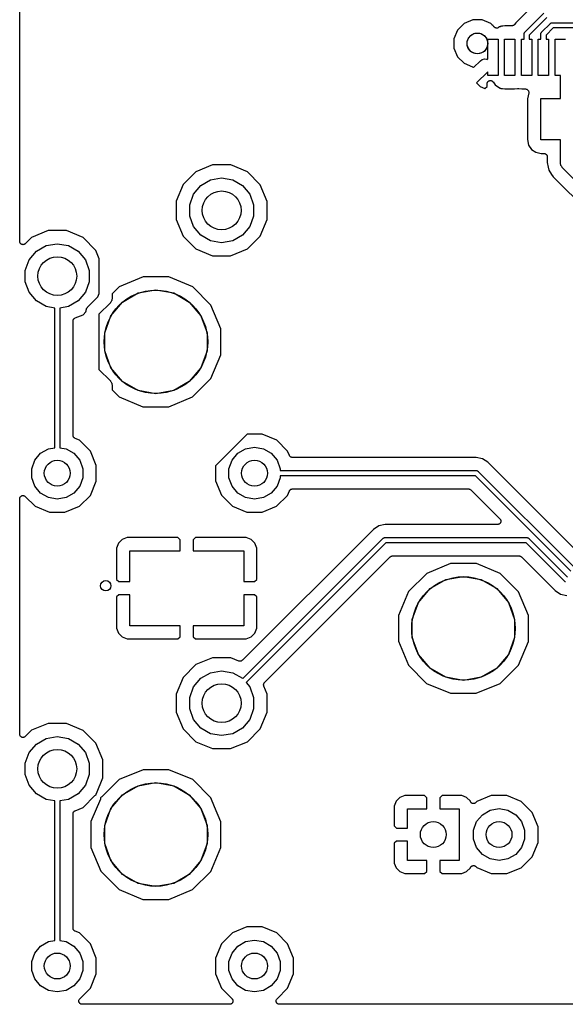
# Model space of a CAD drawing. Extents: x 88 to 361, y -189 to -115.
# Tile 1 of 36: x 88 to 109, y -188 to -149. Entities that reach past the tile are written whole.
import ezdxf

# ---------------------------------------------------------------- set-up
doc = ezdxf.new("R2010")
doc.units = 0
doc.header["$MEASUREMENT"] = 0
doc.layers.add('BLACK', color=7, linetype='CONTINUOUS')

msp = doc.modelspace()

# ---------------------------------------------------------------- linework, layer by layer
at = {"layer": 'Black'}
for p, q in [((87.608, -158.043), (87.608, -148.943)), ((107.491, -148.869), (106.768, -149.592)), ((105.108, -149.482), (104.774, -149.62)), ((105.469, -149.482), (105.108, -149.482)), ((105.803, -149.62), (105.469, -149.482)), ((107.118, -149.96), (107.859, -149.219)), ((107.971, -149.39), (107.289, -150.072)), ((104.519, -149.875), (104.38, -150.208)), ((104.774, -149.62), (104.519, -149.875)), ((105.868, -149.685), (105.803, -149.62)), ((105.873, -149.689), (105.868, -149.685)), ((105.876, -149.693), (105.873, -149.689)), ((105.891, -149.701), (105.876, -149.693)), ((105.902, -149.709), (105.891, -149.701)), ((105.909, -149.72), (105.902, -149.709)), ((105.918, -149.735), (105.909, -149.72)), ((105.922, -149.738), (105.918, -149.735)), ((105.925, -149.743), (105.922, -149.738)), ((105.943, -149.761), (105.925, -149.743)), ((105.96, -149.773), (105.943, -149.761)), ((105.977, -149.785), (105.96, -149.773)), ((105.978, -149.785), (105.977, -149.785)), ((105.979, -149.786), (105.978, -149.785)), ((105.999, -149.791), (105.979, -149.786)), ((106.019, -149.797), (105.999, -149.791)), ((106.02, -149.797), (106.019, -149.797)), ((106.022, -149.797), (106.02, -149.797)), ((106.042, -149.796), (106.022, -149.797)), ((106.063, -149.794), (106.042, -149.796)), ((106.064, -149.794), (106.063, -149.794)), ((106.066, -149.794), (106.064, -149.794)), ((106.084, -149.785), (106.066, -149.794)), ((106.103, -149.777), (106.084, -149.785)), ((106.14, -149.752), (106.103, -149.777)), ((106.154, -149.747), (106.14, -149.752)), ((106.168, -149.743), (106.154, -149.747)), ((106.174, -149.739), (106.168, -149.743)), ((106.181, -149.736), (106.174, -149.739)), ((106.192, -149.726), (106.181, -149.736)), ((106.196, -149.724), (106.192, -149.726)), ((106.2, -149.725), (106.196, -149.724)), ((106.215, -149.729), (106.2, -149.725)), ((106.222, -149.729), (106.215, -149.729)), ((106.229, -149.731), (106.222, -149.729)), ((106.244, -149.729), (106.229, -149.731)), ((106.259, -149.729), (106.244, -149.729)), ((106.351, -149.71), (106.259, -149.729)), ((106.621, -149.71), (106.351, -149.71)), ((106.639, -149.707), (106.621, -149.71)), ((106.656, -149.705), (106.639, -149.707)), ((106.66, -149.703), (106.656, -149.705)), ((106.664, -149.703), (106.66, -149.703)), ((106.68, -149.694), (106.664, -149.703)), ((106.696, -149.686), (106.68, -149.694)), ((106.699, -149.683), (106.696, -149.686)), ((106.703, -149.681), (106.699, -149.683)), ((106.714, -149.667), (106.703, -149.681)), ((106.726, -149.654), (106.714, -149.667)), ((106.768, -149.592), (106.726, -149.654)), ((107.106, -149.978), (107.112, -149.966)), ((107.112, -149.966), (107.116, -149.964)), ((107.116, -149.964), (107.118, -149.96)), ((107.755, -149.978), (107.761, -149.966)), ((107.761, -149.966), (107.765, -149.964)), ((107.765, -149.964), (107.767, -149.96)), ((107.767, -149.96), (108.108, -149.619)), ((108.22, -149.79), (107.938, -150.072)), ((108.108, -149.619), (108.112, -149.617)), ((108.112, -149.617), (108.115, -149.613)), ((108.115, -149.613), (108.126, -149.607)), ((108.126, -149.607), (108.137, -149.599)), ((108.137, -149.599), (108.141, -149.598)), ((108.141, -149.598), (108.145, -149.596)), ((108.145, -149.596), (108.158, -149.594)), ((108.158, -149.594), (108.17, -149.59)), ((108.17, -149.59), (108.175, -149.591)), ((108.175, -149.591), (108.179, -149.59)), ((108.179, -149.59), (114.802, -149.59)), ((114.761, -149.79), (108.22, -149.79)), ((104.38, -150.208), (104.38, -150.57)), ((104.893, -150.32), (104.94, -150.189)), ((104.893, -150.459), (104.893, -150.32)), ((104.94, -150.189), (105.03, -150.082)), ((105.03, -150.082), (105.151, -150.012)), ((105.151, -150.012), (105.288, -149.988)), ((105.288, -149.988), (105.425, -150.012)), ((105.425, -150.012), (105.546, -150.082)), ((105.546, -150.082), (105.636, -150.189)), ((105.636, -150.189), (105.683, -150.32)), ((105.683, -150.32), (105.683, -150.459)), ((105.688, -150.989), (105.688, -150.231)), ((105.688, -150.231), (106.088, -150.231)), ((106.088, -150.231), (106.088, -151.631)), ((106.338, -151.631), (106.338, -150.231)), ((106.338, -150.231), (106.738, -150.231)), ((106.738, -150.231), (106.738, -151.631)), ((106.989, -151.631), (106.989, -150.231)), ((106.989, -150.231), (107.089, -150.231)), ((107.089, -150.022), (107.093, -150.009)), ((107.09, -150.026), (107.089, -150.022)), ((107.089, -150.031), (107.09, -150.026)), ((107.089, -150.231), (107.089, -150.031)), ((107.093, -150.009), (107.095, -149.997)), ((107.095, -149.997), (107.097, -149.993)), ((107.097, -149.993), (107.098, -149.988)), ((107.098, -149.988), (107.106, -149.978)), ((107.289, -150.072), (107.289, -150.231)), ((107.289, -150.231), (107.389, -150.231)), ((107.389, -150.231), (107.389, -151.631)), ((107.638, -151.631), (107.638, -150.231)), ((107.638, -150.231), (107.738, -150.231)), ((107.738, -150.022), (107.742, -150.009)), ((107.739, -150.026), (107.738, -150.022)), ((107.738, -150.031), (107.739, -150.026)), ((107.738, -150.231), (107.738, -150.031)), ((107.742, -150.009), (107.744, -149.997)), ((107.744, -149.997), (107.746, -149.993)), ((107.746, -149.993), (107.747, -149.988)), ((107.747, -149.988), (107.755, -149.978)), ((107.938, -150.072), (107.938, -150.231)), ((107.938, -150.231), (108.038, -150.231)), ((108.038, -150.231), (108.038, -151.631)), ((108.288, -151.631), (108.288, -150.231)), ((108.288, -150.231), (108.688, -150.231)), ((104.38, -150.57), (104.518, -150.903)), ((104.94, -150.591), (104.893, -150.459)), ((105.03, -150.697), (104.94, -150.591)), ((105.151, -150.767), (105.03, -150.697)), ((105.546, -150.697), (105.425, -150.767)), ((105.636, -150.591), (105.546, -150.697)), ((105.683, -150.459), (105.636, -150.591)), ((104.518, -150.903), (104.773, -151.159)), ((105.142, -151.323), (105.402, -151.063)), ((105.288, -150.791), (105.151, -150.767)), ((105.425, -150.767), (105.288, -150.791)), ((105.402, -151.063), (105.473, -151.013)), ((105.473, -151.013), (105.557, -150.991)), ((105.557, -150.991), (105.644, -150.998)), ((105.644, -150.998), (105.668, -151.01)), ((105.668, -151.01), (105.688, -150.989)), ((104.773, -151.159), (105.102, -151.296)), ((105.102, -151.296), (105.109, -151.3)), ((105.109, -151.3), (105.117, -151.303)), ((105.117, -151.303), (105.127, -151.312)), ((105.127, -151.312), (105.139, -151.319)), ((105.139, -151.319), (105.142, -151.323)), ((105.688, -151.484), (105.256, -151.916)), ((105.688, -151.631), (105.688, -151.484)), ((105.683, -151.882), (105.691, -151.869)), ((106.088, -151.631), (105.688, -151.631)), ((105.691, -151.869), (105.696, -151.864)), ((105.696, -151.864), (105.7, -151.859)), ((105.7, -151.859), (105.713, -151.85)), ((105.713, -151.85), (105.724, -151.841)), ((105.724, -151.841), (105.731, -151.838)), ((105.731, -151.838), (105.737, -151.834)), ((105.737, -151.834), (105.752, -151.831)), ((105.752, -151.831), (105.766, -151.826)), ((105.766, -151.826), (105.773, -151.826)), ((105.773, -151.826), (105.78, -151.824)), ((105.78, -151.824), (105.795, -151.826)), ((105.795, -151.826), (105.81, -151.826)), ((105.81, -151.826), (105.817, -151.828)), ((105.817, -151.828), (105.824, -151.829)), ((105.824, -151.829), (105.837, -151.835)), ((105.837, -151.835), (105.852, -151.841)), ((105.852, -151.841), (105.857, -151.845)), ((105.857, -151.845), (105.863, -151.848)), ((105.863, -151.848), (105.874, -151.859)), ((105.874, -151.859), (105.885, -151.869)), ((105.885, -151.869), (105.889, -151.875)), ((106.738, -151.631), (106.338, -151.631)), ((107.389, -151.631), (106.989, -151.631)), ((108.038, -151.631), (107.638, -151.631)), ((108.494, -151.631), (108.288, -151.631)), ((108.494, -152.521), (108.494, -151.631)), ((105.256, -151.916), (105.257, -151.919)), ((105.257, -151.919), (105.4, -152.061)), ((105.4, -152.061), (105.58, -152.136)), ((105.58, -152.136), (105.661, -152.054)), ((105.661, -151.951), (105.662, -151.944)), ((105.661, -152.054), (105.661, -151.951)), ((105.662, -151.937), (105.666, -151.922)), ((105.662, -151.944), (105.662, -151.937)), ((105.666, -151.922), (105.669, -151.907)), ((105.669, -151.907), (105.672, -151.901)), ((105.672, -151.901), (105.674, -151.894)), ((105.674, -151.894), (105.683, -151.882)), ((105.889, -151.875), (105.894, -151.88)), ((105.894, -151.88), (105.972, -151.997)), ((105.972, -151.997), (106.14, -152.109)), ((106.14, -152.109), (106.154, -152.115)), ((106.154, -152.115), (106.168, -152.119)), ((106.168, -152.119), (106.174, -152.123)), ((106.174, -152.123), (106.181, -152.125)), ((106.181, -152.125), (106.192, -152.135)), ((106.192, -152.135), (106.196, -152.138)), ((106.196, -152.138), (106.2, -152.137)), ((106.2, -152.137), (106.215, -152.132)), ((106.215, -152.132), (106.222, -152.132)), ((106.222, -152.132), (106.229, -152.131)), ((106.229, -152.131), (106.244, -152.133)), ((106.244, -152.133), (106.259, -152.133)), ((106.259, -152.133), (106.351, -152.151)), ((106.351, -152.151), (106.725, -152.151)), ((106.725, -152.151), (106.839, -152.129)), ((106.839, -152.129), (106.841, -152.129)), ((106.841, -152.129), (106.844, -152.128)), ((106.844, -152.128), (106.863, -152.128)), ((106.863, -152.128), (106.883, -152.128)), ((106.883, -152.128), (106.885, -152.129)), ((106.885, -152.129), (106.888, -152.129)), ((106.888, -152.129), (107.001, -152.151)), ((107.001, -152.151), (107.145, -152.151)), ((107.145, -152.151), (107.146, -152.151)), ((107.146, -152.151), (107.148, -152.151)), ((107.148, -152.151), (107.168, -152.155)), ((107.168, -152.155), (107.188, -152.159)), ((107.188, -152.159), (107.189, -152.16)), ((107.189, -152.16), (107.191, -152.16)), ((107.191, -152.16), (107.209, -152.171)), ((107.209, -152.171), (107.226, -152.181)), ((107.226, -152.181), (107.227, -152.182)), ((107.227, -152.182), (107.229, -152.183)), ((107.229, -152.183), (107.242, -152.199)), ((107.242, -152.199), (107.255, -152.215)), ((107.255, -152.215), (107.255, -152.216)), ((107.255, -152.216), (107.256, -152.217)), ((107.256, -152.217), (107.263, -152.237)), ((107.263, -152.237), (107.27, -152.256)), ((107.269, -152.303), (107.224, -152.533)), ((107.224, -152.533), (107.224, -154.108)), ((107.27, -152.3), (107.269, -152.302)), ((107.269, -152.302), (107.269, -152.303)), ((107.27, -152.256), (107.27, -152.258)), ((107.27, -152.258), (107.27, -152.259)), ((107.27, -152.259), (107.27, -152.28)), ((107.27, -152.28), (107.27, -152.3)), ((107.744, -154.121), (107.744, -152.521)), ((107.744, -152.521), (108.494, -152.521)), ((107.224, -154.108), (107.265, -154.319)), ((108.494, -154.121), (107.744, -154.121)), ((108.494, -155.004), (108.494, -154.121)), ((107.265, -154.319), (107.378, -154.487)), ((107.378, -154.487), (107.546, -154.599)), ((107.546, -154.599), (107.757, -154.641)), ((107.757, -154.641), (107.859, -154.641)), ((107.859, -154.641), (107.87, -154.643)), ((107.87, -154.643), (107.881, -154.643)), ((107.881, -154.643), (107.891, -154.647)), ((107.891, -154.647), (107.902, -154.649)), ((107.902, -154.649), (107.912, -154.654)), ((107.912, -154.654), (107.922, -154.658)), ((107.922, -154.658), (107.931, -154.665)), ((107.931, -154.665), (107.941, -154.671)), ((107.941, -154.671), (107.948, -154.679)), ((107.948, -154.679), (107.956, -154.687)), ((107.956, -154.687), (107.962, -154.696)), ((107.962, -154.696), (107.969, -154.705)), ((107.969, -154.705), (107.973, -154.715)), ((107.973, -154.715), (107.978, -154.725)), ((107.978, -154.725), (107.98, -154.736)), ((107.98, -154.736), (107.984, -154.746)), ((107.984, -154.746), (107.984, -154.757)), ((107.984, -154.757), (107.986, -154.768)), ((107.986, -154.768), (107.986, -154.991)), ((95.0607, -155.087), (94.4144, -155.354)), ((95.7599, -155.088), (95.0607, -155.087)), ((96.4057, -155.356), (95.7599, -155.088)), ((107.986, -154.991), (108.022, -155.174)), ((108.022, -155.174), (108.046, -155.293)), ((108.046, -155.293), (108.154, -155.454)), ((108.496, -155.015), (108.494, -155.004)), ((108.495, -155.026), (108.496, -155.015)), ((108.503, -155.057), (108.495, -155.026)), ((108.509, -155.089), (108.503, -155.057)), ((108.515, -155.099), (108.509, -155.089)), ((108.517, -155.109), (108.515, -155.099)), ((108.536, -155.136), (108.517, -155.109)), ((108.552, -155.164), (108.536, -155.136)), ((108.561, -155.172), (108.552, -155.164)), ((108.567, -155.181), (108.561, -155.172)), ((110.186, -156.8), (108.567, -155.181)), ((94.4144, -155.354), (93.9195, -155.848)), ((94.6024, -155.884), (94.9797, -155.666)), ((94.9797, -155.666), (95.4087, -155.591)), ((95.4087, -155.591), (95.8378, -155.666)), ((95.8378, -155.666), (96.2151, -155.884)), ((96.8997, -155.851), (96.4057, -155.356)), ((108.154, -155.454), (108.217, -155.549)), ((108.217, -155.549), (109.803, -157.135)), ((93.9195, -155.848), (93.6514, -156.494)), ((94.3224, -156.218), (94.6024, -155.884)), ((96.2151, -155.884), (96.4951, -156.218)), ((97.1667, -156.497), (96.8997, -155.851)), ((94.1734, -156.627), (94.3224, -156.218)), ((96.4951, -156.218), (96.6441, -156.627)), ((93.6514, -156.494), (93.6508, -157.193)), ((94.1734, -157.063), (94.1734, -156.627)), ((96.6441, -156.627), (96.6441, -157.063)), ((97.1661, -157.196), (97.1667, -156.497)), ((93.6508, -157.193), (93.9178, -157.839)), ((94.3224, -157.472), (94.1734, -157.063)), ((96.6441, -157.063), (96.4951, -157.472)), ((96.898, -157.842), (97.1661, -157.196)), ((94.6024, -157.806), (94.3224, -157.472)), ((96.4951, -157.472), (96.2151, -157.806)), ((88.0644, -157.894), (87.8247, -158.133)), ((88.7107, -157.627), (88.0644, -157.894)), ((89.4099, -157.628), (88.7107, -157.627)), ((90.0557, -157.896), (89.4099, -157.628)), ((90.5497, -158.391), (90.0557, -157.896)), ((93.9178, -157.839), (94.4118, -158.334)), ((94.9797, -158.024), (94.6024, -157.806)), ((96.2151, -157.806), (95.8378, -158.024)), ((96.4031, -158.336), (96.898, -157.842)), ((87.6109, -158.06), (87.608, -158.043)), ((87.6123, -158.076), (87.6109, -158.06)), ((87.6147, -158.081), (87.6123, -158.076)), ((87.6157, -158.087), (87.6147, -158.081)), ((87.6239, -158.101), (87.6157, -158.087)), ((87.6309, -158.116), (87.6239, -158.101)), ((87.6349, -158.12), (87.6309, -158.116)), ((87.6377, -158.125), (87.6349, -158.12)), ((87.6504, -158.136), (87.6377, -158.125)), ((87.6621, -158.147), (87.6504, -158.136)), ((87.6672, -158.15), (87.6621, -158.147)), ((87.6715, -158.153), (87.6672, -158.15)), ((87.687, -158.159), (87.6715, -158.153)), ((87.702, -158.166), (87.687, -158.159)), ((87.7076, -158.167), (87.702, -158.166)), ((87.7129, -158.168), (87.7076, -158.167)), ((87.7295, -158.168), (87.7129, -158.168)), ((87.746, -158.17), (87.7295, -158.168)), ((87.7514, -158.168), (87.746, -158.17)), ((87.7571, -158.168), (87.7514, -158.168)), ((87.7726, -158.163), (87.7571, -158.168)), ((87.7886, -158.159), (87.7726, -158.163)), ((87.7932, -158.155), (87.7886, -158.159)), ((87.7985, -158.153), (87.7932, -158.155)), ((87.8112, -158.143), (87.7985, -158.153)), ((87.8247, -158.133), (87.8112, -158.143)), ((88.2524, -158.424), (88.6297, -158.206)), ((88.6297, -158.206), (89.0587, -158.131)), ((89.0587, -158.131), (89.4878, -158.206)), ((89.4878, -158.206), (89.8651, -158.424)), ((94.4118, -158.334), (95.0576, -158.602)), ((95.4087, -158.099), (94.9797, -158.024)), ((95.8378, -158.024), (95.4087, -158.099)), ((95.7568, -158.603), (96.4031, -158.336)), ((87.9724, -158.758), (88.2524, -158.424)), ((89.8651, -158.424), (90.1451, -158.758)), ((90.682, -158.711), (90.5497, -158.391)), ((90.682, -160.059), (90.682, -158.711)), ((95.0576, -158.602), (95.7568, -158.603)), ((87.8234, -159.167), (87.9724, -158.758)), ((90.1451, -158.758), (90.2941, -159.167)), ((87.8234, -159.603), (87.8234, -159.167)), ((90.2941, -159.167), (90.2941, -159.603)), ((92.3721, -159.417), (91.4499, -159.798)), ((93.3698, -159.417), (92.3721, -159.417)), ((94.2913, -159.8), (93.3698, -159.417)), ((87.9724, -160.012), (87.8234, -159.603)), ((90.2941, -159.603), (90.1451, -160.012)), ((91.4499, -159.798), (91.182, -160.065)), ((94.9962, -160.506), (94.2913, -159.8)), ((88.2524, -160.346), (87.9724, -160.012)), ((90.1451, -160.012), (89.8651, -160.346)), ((90.242, -160.572), (90.6301, -160.184)), ((90.6301, -160.184), (90.682, -160.059)), ((91.182, -160.236), (91.1801, -160.247)), ((91.1801, -160.247), (91.181, -160.258)), ((91.182, -160.065), (91.182, -160.236)), ((91.5783, -160.387), (92.1821, -160.038)), ((92.1821, -160.038), (92.8687, -159.917)), ((92.8687, -159.917), (93.5554, -160.038)), ((93.5554, -160.038), (94.1592, -160.387)), ((88.6297, -160.564), (88.2524, -160.346)), ((88.9587, -160.622), (88.6297, -160.564)), ((88.9587, -166.019), (88.9587, -160.622)), ((89.4878, -160.564), (89.1587, -160.622)), ((89.1587, -160.622), (89.1587, -166.019)), ((89.8651, -160.346), (89.4878, -160.564)), ((90.1922, -160.643), (90.2109, -160.617)), ((90.2109, -160.617), (90.2272, -160.588)), ((90.2272, -160.588), (90.2357, -160.581)), ((90.2357, -160.581), (90.242, -160.572)), ((91.1088, -160.413), (90.6687, -160.853)), ((91.1151, -160.404), (91.1088, -160.413)), ((91.1235, -160.396), (91.1151, -160.404)), ((91.1398, -160.368), (91.1235, -160.396)), ((91.1301, -160.921), (91.5783, -160.387)), ((91.1586, -160.341), (91.1398, -160.368)), ((91.1614, -160.331), (91.1586, -160.341)), ((91.1669, -160.321), (91.1614, -160.331)), ((91.1726, -160.289), (91.1669, -160.321)), ((91.181, -160.258), (91.1726, -160.289)), ((94.1592, -160.387), (94.6074, -160.921)), ((95.3772, -161.428), (94.9962, -160.506)), ((89.7302, -161.011), (89.7382, -161.008)), ((89.7382, -161.008), (89.7453, -161.003)), ((89.7453, -161.003), (90.0531, -160.876)), ((90.0531, -160.876), (90.1687, -160.761)), ((90.1687, -160.749), (90.1707, -160.738)), ((90.1687, -160.761), (90.1687, -160.749)), ((90.1697, -160.727), (90.1782, -160.696)), ((90.1707, -160.738), (90.1697, -160.727)), ((90.1782, -160.696), (90.1838, -160.663)), ((90.1838, -160.663), (90.1893, -160.654)), ((90.1893, -160.654), (90.1922, -160.643)), ((90.6687, -160.853), (90.6687, -162.997)), ((90.8916, -161.576), (91.1301, -160.921)), ((94.6074, -160.921), (94.8459, -161.576)), ((89.6667, -161.121), (89.6682, -161.112)), ((89.6667, -165.54), (89.6667, -161.121)), ((89.6679, -161.104), (89.672, -161.091)), ((89.6682, -161.112), (89.6679, -161.104)), ((89.672, -161.091), (89.6744, -161.077)), ((89.6744, -161.077), (89.6786, -161.07)), ((89.6786, -161.07), (89.6812, -161.062)), ((89.6812, -161.062), (89.6896, -161.051)), ((89.6896, -161.051), (89.6965, -161.039)), ((89.6965, -161.039), (89.7029, -161.033)), ((89.7029, -161.033), (89.708, -161.027)), ((89.708, -161.027), (89.7197, -161.019)), ((89.7197, -161.019), (89.7302, -161.011)), ((90.8916, -162.274), (90.8916, -161.576)), ((94.8459, -161.576), (94.8459, -162.274)), ((95.3763, -162.426), (95.3772, -161.428)), ((91.1301, -162.929), (90.8916, -162.274)), ((94.8459, -162.274), (94.6074, -162.929)), ((94.9937, -163.348), (95.3763, -162.426)), ((90.6687, -162.997), (91.1088, -163.437)), ((91.5783, -163.463), (91.1301, -162.929)), ((94.6074, -162.929), (94.1592, -163.463)), ((91.1088, -163.437), (91.1151, -163.446)), ((91.1151, -163.446), (91.1235, -163.454)), ((91.1235, -163.454), (91.1398, -163.482)), ((91.1398, -163.482), (91.1586, -163.509)), ((91.1586, -163.509), (91.1614, -163.519)), ((91.1614, -163.519), (91.1669, -163.529)), ((91.1669, -163.529), (91.1726, -163.561)), ((91.1726, -163.561), (91.181, -163.592)), ((91.181, -163.592), (91.1801, -163.603)), ((91.1801, -163.603), (91.182, -163.614)), ((91.182, -163.614), (91.182, -163.785)), ((92.1821, -163.812), (91.5783, -163.463)), ((94.1592, -163.463), (93.5554, -163.812)), ((94.2876, -164.052), (94.9937, -163.348)), ((91.182, -163.785), (91.4462, -164.05)), ((91.4462, -164.05), (92.3677, -164.433)), ((92.8687, -163.933), (92.1821, -163.812)), ((93.5554, -163.812), (92.8687, -163.933)), ((93.3654, -164.433), (94.2876, -164.052)), ((92.3677, -164.433), (93.3654, -164.433)), ((89.6682, -165.548), (89.6667, -165.54)), ((89.6678, -165.556), (89.6682, -165.548)), ((89.672, -165.57), (89.6678, -165.556)), ((89.6744, -165.583), (89.672, -165.57)), ((96.3946, -165.497), (95.171, -166.72)), ((96.98, -165.497), (96.3946, -165.497)), ((97.5341, -165.727), (96.98, -165.497)), ((89.6786, -165.59), (89.6744, -165.583)), ((89.681, -165.598), (89.6786, -165.59)), ((89.6895, -165.609), (89.681, -165.598)), ((89.6965, -165.621), (89.6895, -165.609)), ((89.7028, -165.627), (89.6965, -165.621)), ((89.7079, -165.633), (89.7028, -165.627)), ((89.7196, -165.641), (89.7079, -165.633)), ((89.7302, -165.65), (89.7196, -165.641)), ((89.7381, -165.653), (89.7302, -165.65)), ((89.745, -165.657), (89.7381, -165.653)), ((89.9141, -165.727), (89.745, -165.657)), ((90.3379, -166.152), (89.9141, -165.727)), ((97.9579, -166.152), (97.5341, -165.727)), ((88.1894, -166.503), (88.4135, -166.236)), ((88.4135, -166.236), (88.7154, -166.062)), ((88.7154, -166.062), (88.9587, -166.019)), ((89.1587, -166.019), (89.4021, -166.062)), ((89.4021, -166.062), (89.704, -166.236)), ((89.704, -166.236), (89.9281, -166.503)), ((90.567, -166.706), (90.3379, -166.152)), ((95.8094, -166.503), (96.0335, -166.236)), ((96.0335, -166.236), (96.3354, -166.062)), ((96.3354, -166.062), (96.6787, -166.001)), ((96.6787, -166.001), (97.0221, -166.062)), ((97.0221, -166.062), (97.324, -166.236)), ((97.324, -166.236), (97.5481, -166.503)), ((98.0268, -166.318), (97.9579, -166.152)), ((98.0313, -166.326), (98.0268, -166.318)), ((98.0341, -166.333), (98.0313, -166.326)), ((98.043, -166.344), (98.0341, -166.333)), ((88.0702, -166.831), (88.1894, -166.503)), ((89.9281, -166.503), (90.0473, -166.831)), ((90.5665, -167.306), (90.567, -166.706)), ((95.6902, -166.831), (95.8094, -166.503)), ((97.5481, -166.503), (97.6673, -166.831)), ((98.0504, -166.356), (98.043, -166.344)), ((98.0571, -166.361), (98.0504, -166.356)), ((98.0625, -166.367), (98.0571, -166.361)), ((98.0744, -166.374), (98.0625, -166.367)), ((98.0854, -166.383), (98.0744, -166.374)), ((98.0934, -166.385), (98.0854, -166.383)), ((98.1007, -166.389), (98.0934, -166.385)), ((98.1143, -166.392), (98.1007, -166.389)), ((98.1274, -166.396), (98.1143, -166.392)), ((98.1358, -166.396), (98.1274, -166.396)), ((98.1441, -166.397), (98.1358, -166.396)), ((105.239, -166.397), (98.1441, -166.397)), ((105.483, -166.446), (105.239, -166.397)), ((105.69, -166.584), (105.483, -166.446)), ((109.181, -170.075), (105.69, -166.584)), ((88.0702, -167.179), (88.0702, -166.831)), ((90.0473, -166.831), (90.0473, -167.179)), ((95.171, -166.72), (95.1705, -167.304)), ((95.6902, -167.179), (95.6902, -166.831)), ((97.6673, -166.831), (97.6673, -166.905)), ((97.6673, -166.905), (105.251, -166.905)), ((105.251, -166.905), (105.256, -166.906)), ((105.256, -166.906), (105.26, -166.905)), ((105.26, -166.905), (105.273, -166.909)), ((105.273, -166.909), (105.285, -166.911)), ((105.285, -166.911), (105.289, -166.913)), ((105.289, -166.913), (105.294, -166.914)), ((105.294, -166.914), (105.304, -166.922)), ((105.304, -166.922), (105.316, -166.928)), ((105.316, -166.928), (105.318, -166.932)), ((105.318, -166.932), (105.322, -166.934)), ((105.322, -166.934), (109.007, -170.62)), ((88.1894, -167.507), (88.0702, -167.179)), ((90.0473, -167.179), (89.9281, -167.507)), ((90.3364, -167.86), (90.5665, -167.306)), ((95.1705, -167.304), (95.3996, -167.858)), ((95.8094, -167.507), (95.6902, -167.179)), ((97.6673, -167.179), (97.5481, -167.507)), ((105.21, -167.105), (97.6673, -167.105)), ((97.6673, -167.105), (97.6673, -167.179)), ((108.895, -170.79), (105.21, -167.105)), ((88.4135, -167.774), (88.1894, -167.507)), ((88.7154, -167.948), (88.4135, -167.774)), ((89.704, -167.774), (89.4021, -167.948)), ((89.9281, -167.507), (89.704, -167.774)), ((89.9118, -168.284), (90.3364, -167.86)), ((95.3996, -167.858), (95.8234, -168.283)), ((96.0335, -167.774), (95.8094, -167.507)), ((96.3354, -167.948), (96.0335, -167.774)), ((97.324, -167.774), (97.0221, -167.948)), ((97.5481, -167.507), (97.324, -167.774)), ((97.5318, -168.284), (97.9564, -167.86)), ((97.9564, -167.86), (98.0266, -167.691)), ((98.0266, -167.691), (98.0311, -167.684)), ((98.0311, -167.684), (98.0339, -167.677)), ((98.0339, -167.677), (98.0429, -167.666)), ((98.0429, -167.666), (98.0503, -167.654)), ((98.0503, -167.654), (98.0569, -167.649)), ((98.0569, -167.649), (98.0623, -167.643)), ((98.0623, -167.643), (98.0743, -167.636)), ((98.0743, -167.636), (98.0854, -167.627)), ((98.0854, -167.627), (98.0933, -167.625)), ((98.0933, -167.625), (98.1005, -167.621)), ((98.1005, -167.621), (98.1142, -167.618)), ((98.1142, -167.618), (98.1274, -167.614)), ((98.1274, -167.614), (98.1357, -167.614)), ((98.1357, -167.614), (98.1439, -167.613)), ((98.1439, -167.613), (104.947, -167.613)), ((104.947, -167.613), (104.952, -167.614)), ((104.952, -167.614), (104.958, -167.613)), ((104.958, -167.613), (104.974, -167.618)), ((104.974, -167.618), (104.99, -167.621)), ((104.99, -167.621), (104.995, -167.623)), ((104.995, -167.623), (105, -167.625)), ((105, -167.625), (105.014, -167.634)), ((105.014, -167.634), (105.028, -167.643)), ((105.028, -167.643), (105.032, -167.647)), ((105.032, -167.647), (105.037, -167.65)), ((105.037, -167.65), (106.157, -168.771)), ((87.608, -167.993), (87.6109, -167.977)), ((87.608, -177.093), (87.608, -167.993)), ((87.6109, -167.977), (87.6124, -167.96)), ((87.6124, -167.96), (87.6147, -167.955)), ((87.6147, -167.955), (87.6157, -167.95)), ((87.6157, -167.95), (87.624, -167.935)), ((87.624, -167.935), (87.631, -167.92)), ((87.631, -167.92), (87.6349, -167.916)), ((87.6349, -167.916), (87.6377, -167.912)), ((87.6377, -167.912), (87.6505, -167.901)), ((87.6505, -167.901), (87.6622, -167.889)), ((87.6622, -167.889), (87.6673, -167.887)), ((87.6673, -167.887), (87.6715, -167.883)), ((87.6715, -167.883), (87.6871, -167.878)), ((87.6871, -167.878), (87.7022, -167.87)), ((87.7022, -167.87), (87.7077, -167.87)), ((87.7077, -167.87), (87.7129, -167.868)), ((87.7129, -167.868), (87.7296, -167.868)), ((87.7296, -167.868), (87.7462, -167.867)), ((87.7462, -167.867), (87.7515, -167.868)), ((87.7515, -167.868), (87.7571, -167.868)), ((87.7571, -167.868), (87.7727, -167.874)), ((87.7727, -167.874), (87.7888, -167.878)), ((87.7888, -167.878), (87.7933, -167.881)), ((87.7933, -167.881), (87.7985, -167.883)), ((87.7985, -167.883), (87.8113, -167.894)), ((87.8113, -167.894), (87.8249, -167.903)), ((87.8249, -167.903), (88.2034, -168.283)), ((89.0587, -168.009), (88.7154, -167.948)), ((89.4021, -167.948), (89.0587, -168.009)), ((96.6787, -168.009), (96.3354, -167.948)), ((97.0221, -167.948), (96.6787, -168.009)), ((88.2034, -168.283), (88.7575, -168.513)), ((88.7575, -168.513), (89.3574, -168.513)), ((89.3574, -168.513), (89.9118, -168.284)), ((95.8234, -168.283), (96.3775, -168.513)), ((96.3775, -168.513), (96.9774, -168.513)), ((96.9774, -168.513), (97.5318, -168.284)), ((101.72, -168.988), (101.476, -169.036)), ((106.068, -168.988), (101.72, -168.988)), ((106.084, -168.985), (106.068, -168.988)), ((106.1, -168.983), (106.084, -168.985)), ((106.105, -168.981), (106.1, -168.983)), ((106.111, -168.98), (106.105, -168.981)), ((106.125, -168.972), (106.111, -168.98)), ((106.14, -168.965), (106.125, -168.972)), ((106.144, -168.961), (106.14, -168.965)), ((106.149, -168.958), (106.144, -168.961)), ((106.16, -168.945), (106.149, -168.958)), ((106.157, -168.771), (106.167, -168.785)), ((106.172, -168.934), (106.16, -168.945)), ((106.167, -168.785), (106.178, -168.797)), ((106.174, -168.929), (106.172, -168.934)), ((106.178, -168.924), (106.174, -168.929)), ((106.178, -168.797), (106.179, -168.803)), ((106.183, -168.909), (106.178, -168.924)), ((106.179, -168.803), (106.183, -168.807)), ((106.183, -168.807), (106.187, -168.823)), ((106.19, -168.894), (106.183, -168.909)), ((106.187, -168.823), (106.193, -168.839)), ((106.191, -168.888), (106.19, -168.894)), ((106.193, -168.883), (106.191, -168.888)), ((106.193, -168.839), (106.193, -168.844)), ((106.193, -168.844), (106.194, -168.85)), ((106.194, -168.85), (106.193, -168.866)), ((106.193, -168.866), (106.193, -168.883)), ((101.269, -169.175), (96.2285, -174.215)), ((101.476, -169.036), (101.269, -169.175)), ((91.4287, -169.712), (91.3514, -169.899)), ((91.5716, -169.569), (91.4287, -169.712)), ((91.7583, -169.492), (91.5716, -169.569)), ((93.721, -169.492), (91.7583, -169.492)), ((93.8054, -169.576), (93.721, -169.492)), ((93.8054, -170), (93.8054, -169.576)), ((94.3977, -169.492), (94.3134, -169.576)), ((94.3134, -169.576), (94.3134, -170)), ((96.3604, -169.492), (94.3977, -169.492)), ((96.2211, -174.941), (101.637, -169.525)), ((101.749, -169.696), (96.3502, -175.095)), ((96.5471, -169.569), (96.3604, -169.492)), ((96.69, -169.712), (96.5471, -169.569)), ((96.7674, -169.899), (96.69, -169.712)), ((101.637, -169.525), (101.641, -169.523)), ((101.641, -169.523), (101.644, -169.519)), ((101.644, -169.519), (101.655, -169.513)), ((101.655, -169.513), (101.666, -169.505)), ((101.666, -169.505), (101.67, -169.504)), ((101.67, -169.504), (101.674, -169.502)), ((101.674, -169.502), (101.687, -169.5)), ((101.687, -169.5), (101.699, -169.496)), ((101.699, -169.496), (101.704, -169.497)), ((101.704, -169.497), (101.708, -169.496)), ((101.708, -169.496), (107.207, -169.496)), ((107.166, -169.696), (101.749, -169.696)), ((108.66, -171.19), (107.166, -169.696)), ((107.207, -169.496), (107.211, -169.497)), ((107.211, -169.497), (107.216, -169.496)), ((107.216, -169.496), (107.228, -169.5)), ((107.228, -169.5), (107.241, -169.502)), ((107.241, -169.502), (107.245, -169.504)), ((107.245, -169.504), (107.249, -169.505)), ((107.249, -169.505), (107.26, -169.513)), ((107.26, -169.513), (107.271, -169.519)), ((107.271, -169.519), (107.274, -169.523)), ((107.274, -169.523), (107.278, -169.525)), ((107.278, -169.525), (108.772, -171.02)), ((91.3514, -169.899), (91.3514, -171.112)), ((91.8594, -171.196), (91.8594, -170)), ((91.8594, -170), (93.8054, -170)), ((94.3134, -170), (96.2594, -170)), ((96.2594, -170), (96.2594, -171.196)), ((96.7674, -171.112), (96.7674, -169.899)), ((98.7258, -173.438), (101.923, -170.241)), ((101.923, -170.241), (101.927, -170.238)), ((101.927, -170.238), (101.931, -170.233)), ((101.931, -170.233), (101.945, -170.225)), ((101.945, -170.225), (101.959, -170.216)), ((101.959, -170.216), (101.964, -170.214)), ((101.964, -170.214), (101.969, -170.211)), ((101.969, -170.211), (101.985, -170.209)), ((101.985, -170.209), (102.001, -170.204)), ((102.001, -170.204), (102.007, -170.205)), ((102.007, -170.205), (102.012, -170.204)), ((102.012, -170.204), (106.903, -170.204)), ((104.253, -170.497), (103.331, -170.878)), ((105.251, -170.498), (104.253, -170.497)), ((106.172, -170.881), (105.251, -170.498)), ((106.903, -170.204), (106.908, -170.205)), ((106.908, -170.205), (106.914, -170.204)), ((106.914, -170.204), (106.93, -170.209)), ((106.93, -170.209), (106.946, -170.211)), ((106.946, -170.211), (106.951, -170.214)), ((106.951, -170.214), (106.956, -170.216)), ((106.956, -170.216), (106.97, -170.225)), ((106.97, -170.225), (106.984, -170.233)), ((106.984, -170.233), (106.988, -170.238)), ((106.988, -170.238), (106.992, -170.241)), ((106.992, -170.241), (108.292, -171.541)), ((103.331, -170.878), (102.625, -171.583)), ((106.877, -171.587), (106.172, -170.881)), ((91.3514, -171.112), (91.4357, -171.196)), ((91.4357, -171.196), (91.8594, -171.196)), ((96.2594, -171.196), (96.683, -171.196)), ((96.683, -171.196), (96.7674, -171.112)), ((103.459, -171.468), (104.063, -171.119)), ((104.063, -171.119), (104.75, -170.998)), ((104.75, -170.998), (105.436, -171.119)), ((105.436, -171.119), (106.04, -171.468)), ((108.664, -171.193), (108.66, -171.19)), ((108.667, -171.196), (108.664, -171.193)), ((108.678, -171.203), (108.667, -171.196)), ((108.689, -171.21), (108.678, -171.203)), ((102.625, -171.583), (102.242, -172.505)), ((103.011, -172.002), (103.459, -171.468)), ((106.04, -171.468), (106.488, -172.002)), ((107.258, -172.509), (106.877, -171.587)), ((108.292, -171.541), (108.499, -171.679)), ((91.4357, -171.704), (91.3514, -171.788)), ((91.3514, -171.788), (91.3514, -173.001)), ((91.8594, -171.704), (91.4357, -171.704)), ((91.8594, -172.9), (91.8594, -171.704)), ((96.2594, -171.704), (96.2594, -172.9)), ((96.683, -171.704), (96.2594, -171.704)), ((96.7674, -171.788), (96.683, -171.704)), ((96.7674, -173.001), (96.7674, -171.788)), ((102.772, -172.657), (103.011, -172.002)), ((106.488, -172.002), (106.727, -172.657)), ((108.499, -171.679), (108.744, -171.728)), ((102.242, -172.505), (102.241, -173.502)), ((102.772, -173.354), (102.772, -172.657)), ((106.727, -172.657), (106.727, -173.354)), ((107.257, -173.507), (107.258, -172.509)), ((91.3514, -173.001), (91.4287, -173.188)), ((91.4287, -173.188), (91.5716, -173.331)), ((93.8054, -172.9), (91.8594, -172.9)), ((93.8054, -173.324), (93.8054, -172.9)), ((96.2594, -172.9), (94.3134, -172.9)), ((94.3134, -172.9), (94.3134, -173.324)), ((96.5471, -173.331), (96.69, -173.188)), ((96.69, -173.188), (96.7674, -173.001)), ((91.5716, -173.331), (91.7583, -173.408)), ((91.7583, -173.408), (93.721, -173.408)), ((93.721, -173.408), (93.8054, -173.324)), ((94.3134, -173.324), (94.3977, -173.408)), ((94.3977, -173.408), (96.3604, -173.408)), ((96.3604, -173.408), (96.5471, -173.331)), ((97.0883, -175.075), (98.7258, -173.438)), ((98.7258, -173.438), (98.7258, -173.438)), ((102.241, -173.502), (102.622, -174.425)), ((103.011, -174.01), (102.772, -173.354)), ((106.727, -173.354), (106.488, -174.01)), ((106.875, -174.428), (107.257, -173.507)), ((95.0607, -174.137), (94.4144, -174.404)), ((95.7599, -174.138), (95.0607, -174.137)), ((96.0675, -174.265), (95.7599, -174.138)), ((96.0757, -174.267), (96.0675, -174.265)), ((96.0834, -174.271), (96.0757, -174.267)), ((96.0971, -174.272), (96.0834, -174.271)), ((96.1106, -174.275), (96.0971, -174.272)), ((96.1189, -174.274), (96.1106, -174.275)), ((96.1273, -174.275), (96.1189, -174.274)), ((96.1406, -174.271), (96.1273, -174.275)), ((96.1543, -174.269), (96.1406, -174.271)), ((96.1618, -174.265), (96.1543, -174.269)), ((96.1699, -174.263), (96.1618, -174.265)), ((96.1812, -174.255), (96.1699, -174.263)), ((96.1935, -174.249), (96.1812, -174.255)), ((96.1991, -174.243), (96.1935, -174.249)), ((96.206, -174.238), (96.1991, -174.243)), ((96.2285, -174.215), (96.206, -174.238)), ((96.2285, -174.215), (96.2285, -174.215)), ((103.459, -174.544), (103.011, -174.01)), ((106.488, -174.01), (106.04, -174.544)), ((94.4144, -174.404), (93.9195, -174.898)), ((94.9797, -174.716), (95.4087, -174.641)), ((95.4087, -174.641), (95.8378, -174.716)), ((102.622, -174.425), (103.327, -175.131)), ((104.063, -174.892), (103.459, -174.544)), ((106.04, -174.544), (105.436, -174.892)), ((106.168, -175.133), (106.875, -174.428)), ((93.9195, -174.898), (93.6514, -175.544)), ((94.3224, -175.268), (94.6024, -174.934)), ((94.6024, -174.934), (94.9797, -174.716)), ((95.8378, -174.716), (96.2151, -174.934)), ((96.2151, -174.934), (96.2211, -174.941)), ((97.0659, -175.098), (97.0883, -175.075)), ((97.0883, -175.075), (97.0883, -175.075)), ((104.75, -175.013), (104.063, -174.892)), ((105.436, -174.892), (104.75, -175.013)), ((94.1734, -175.677), (94.3224, -175.268)), ((96.3502, -175.095), (96.4951, -175.268)), ((96.4951, -175.268), (96.6441, -175.677)), ((97.0288, -175.193), (97.0299, -175.185)), ((97.0318, -175.207), (97.0288, -175.193)), ((97.0291, -175.176), (97.0327, -175.163)), ((97.0299, -175.185), (97.0291, -175.176)), ((97.033, -175.22), (97.0318, -175.207)), ((97.0327, -175.163), (97.0346, -175.149)), ((97.0365, -175.228), (97.033, -175.22)), ((97.0346, -175.149), (97.0384, -175.142)), ((97.0383, -175.236), (97.0365, -175.228)), ((97.1667, -175.547), (97.0383, -175.236)), ((97.0384, -175.142), (97.0406, -175.134)), ((97.0406, -175.134), (97.0485, -175.122)), ((97.0485, -175.122), (97.055, -175.11)), ((97.055, -175.11), (97.0611, -175.105)), ((97.0611, -175.105), (97.0659, -175.098)), ((103.327, -175.131), (104.249, -175.513)), ((105.246, -175.514), (106.168, -175.133)), ((93.6514, -175.544), (93.6508, -176.243)), ((94.1734, -176.113), (94.1734, -175.677)), ((96.6441, -175.677), (96.6441, -176.113)), ((97.1661, -176.246), (97.1667, -175.547)), ((104.249, -175.513), (105.246, -175.514)), ((94.3224, -176.522), (94.1734, -176.113)), ((96.6441, -176.113), (96.4951, -176.522)), ((93.6508, -176.243), (93.9178, -176.889)), ((94.6024, -176.856), (94.3224, -176.522)), ((96.4951, -176.522), (96.2151, -176.856)), ((96.898, -176.892), (97.1661, -176.246)), ((88.0644, -176.944), (87.8247, -177.183)), ((88.7107, -176.677), (88.0644, -176.944)), ((89.4099, -176.678), (88.7107, -176.677)), ((90.0557, -176.946), (89.4099, -176.678)), ((90.5497, -177.441), (90.0557, -176.946)), ((93.9178, -176.889), (94.4118, -177.384)), ((94.9797, -177.074), (94.6024, -176.856)), ((96.2151, -176.856), (95.8378, -177.074)), ((96.4031, -177.386), (96.898, -176.892)), ((87.6109, -177.11), (87.608, -177.093)), ((87.6123, -177.126), (87.6109, -177.11)), ((87.6147, -177.131), (87.6123, -177.126)), ((87.6157, -177.137), (87.6147, -177.131)), ((87.6239, -177.151), (87.6157, -177.137)), ((87.6309, -177.166), (87.6239, -177.151)), ((87.6349, -177.17), (87.6309, -177.166)), ((87.6377, -177.175), (87.6349, -177.17)), ((87.6504, -177.186), (87.6377, -177.175)), ((87.6621, -177.197), (87.6504, -177.186)), ((87.6672, -177.2), (87.6621, -177.197)), ((87.6715, -177.203), (87.6672, -177.2)), ((87.687, -177.209), (87.6715, -177.203)), ((87.702, -177.216), (87.687, -177.209)), ((87.7076, -177.217), (87.702, -177.216)), ((87.7129, -177.218), (87.7076, -177.217)), ((87.7295, -177.218), (87.7129, -177.218)), ((87.746, -177.22), (87.7295, -177.218)), ((87.7514, -177.218), (87.746, -177.22)), ((87.7571, -177.218), (87.7514, -177.218)), ((87.7726, -177.213), (87.7571, -177.218)), ((87.7886, -177.209), (87.7726, -177.213)), ((87.7932, -177.205), (87.7886, -177.209)), ((87.7985, -177.203), (87.7932, -177.205)), ((87.8112, -177.193), (87.7985, -177.203)), ((87.8247, -177.183), (87.8112, -177.193)), ((88.2524, -177.474), (88.6297, -177.256)), ((88.6297, -177.256), (89.0587, -177.181)), ((89.0587, -177.181), (89.4878, -177.256)), ((89.4878, -177.256), (89.8651, -177.474)), ((95.4087, -177.149), (94.9797, -177.074)), ((95.8378, -177.074), (95.4087, -177.149)), ((87.9724, -177.808), (88.2524, -177.474)), ((89.8651, -177.474), (90.1451, -177.808)), ((90.8167, -178.087), (90.5497, -177.441)), ((94.4118, -177.384), (95.0576, -177.652)), ((95.0576, -177.652), (95.7568, -177.653)), ((95.7568, -177.653), (96.4031, -177.386)), ((87.8234, -178.217), (87.9724, -177.808)), ((90.1451, -177.808), (90.2941, -178.217)), ((90.8161, -178.786), (90.8167, -178.087)), ((87.8234, -178.653), (87.8234, -178.217)), ((90.2941, -178.217), (90.2941, -178.653)), ((92.3721, -178.467), (91.4499, -178.848)), ((93.3698, -178.467), (92.3721, -178.467)), ((94.2913, -178.85), (93.3698, -178.467)), ((87.9724, -179.062), (87.8234, -178.653)), ((90.2941, -178.653), (90.1451, -179.062)), ((90.5687, -179.382), (90.8161, -178.786)), ((91.4499, -178.848), (90.7757, -179.521)), ((94.9962, -179.556), (94.2913, -178.85)), ((88.2524, -179.396), (87.9724, -179.062)), ((90.1451, -179.062), (89.8651, -179.396)), ((91.5783, -179.437), (92.1821, -179.088)), ((92.1821, -179.088), (92.8687, -178.967)), ((92.8687, -178.967), (93.5554, -179.088)), ((93.5554, -179.088), (94.1592, -179.437)), ((88.6297, -179.614), (88.2524, -179.396)), ((88.9587, -179.672), (88.6297, -179.614)), ((89.4878, -179.614), (89.1587, -179.672)), ((89.8651, -179.396), (89.4878, -179.614)), ((90.0531, -179.926), (90.5161, -179.464)), ((90.7231, -179.602), (90.3612, -180.474)), ((90.5161, -179.464), (90.5319, -179.453)), ((90.5319, -179.453), (90.5473, -179.441)), ((90.5473, -179.441), (90.5499, -179.44)), ((90.5499, -179.44), (90.5522, -179.439)), ((90.5522, -179.439), (90.5606, -179.436)), ((90.5591, -179.425), (90.5597, -179.422)), ((90.5606, -179.436), (90.5591, -179.425)), ((90.5595, -179.42), (90.5645, -179.401)), ((90.5597, -179.422), (90.5595, -179.42)), ((90.5645, -179.401), (90.5687, -179.382)), ((90.7273, -179.584), (90.7231, -179.602)), ((90.7323, -179.565), (90.7273, -179.584)), ((90.7395, -179.546), (90.7312, -179.548)), ((90.7312, -179.548), (90.7327, -179.559)), ((90.7327, -179.559), (90.7321, -179.562)), ((90.7321, -179.562), (90.7323, -179.565)), ((90.7418, -179.544), (90.7395, -179.546)), ((90.7445, -179.543), (90.7418, -179.544)), ((90.7599, -179.532), (90.7445, -179.543)), ((90.7757, -179.521), (90.7599, -179.532)), ((91.1301, -179.971), (91.5783, -179.437)), ((94.1592, -179.437), (94.6074, -179.971)), ((95.1371, -179.897), (94.9962, -179.556)), ((102.297, -179.544), (102.154, -179.687)), ((102.483, -179.467), (102.297, -179.544)), ((103.246, -179.467), (102.483, -179.467)), ((103.33, -179.551), (103.246, -179.467)), ((103.33, -179.975), (103.33, -179.551)), ((103.923, -179.467), (103.838, -179.551)), ((103.838, -179.551), (103.838, -179.975)), ((104.685, -179.467), (103.923, -179.467)), ((104.872, -179.544), (104.685, -179.467)), ((105.015, -179.687), (104.872, -179.544)), ((105.826, -179.467), (105.271, -179.696)), ((106.426, -179.467), (105.826, -179.467)), ((106.98, -179.697), (106.426, -179.467)), ((88.9587, -185.069), (88.9587, -179.672)), ((89.1587, -179.672), (89.1587, -185.069)), ((89.7453, -180.053), (90.0531, -179.926)), ((90.8916, -180.626), (91.1301, -179.971)), ((94.6074, -179.971), (94.8459, -180.626)), ((95.3772, -180.478), (95.1371, -179.897)), ((102.154, -179.687), (102.076, -179.874)), ((102.076, -179.874), (102.076, -180.637)), ((102.584, -180.721), (102.584, -179.975)), ((102.584, -179.975), (103.33, -179.975)), ((103.838, -179.975), (104.584, -179.975)), ((104.584, -179.975), (104.584, -181.975)), ((105.02, -179.699), (105.015, -179.687)), ((105.027, -179.71), (105.02, -179.699)), ((105.033, -179.723), (105.027, -179.71)), ((105.039, -179.729), (105.033, -179.723)), ((105.044, -179.736), (105.039, -179.729)), ((105.054, -179.744), (105.044, -179.736)), ((105.064, -179.754), (105.054, -179.744)), ((105.072, -179.758), (105.064, -179.754)), ((105.079, -179.763), (105.072, -179.758)), ((105.092, -179.767), (105.079, -179.763)), ((105.104, -179.773), (105.092, -179.767)), ((105.113, -179.774), (105.104, -179.773)), ((105.121, -179.776), (105.113, -179.774)), ((105.134, -179.776), (105.121, -179.776)), ((105.148, -179.777), (105.134, -179.776)), ((105.156, -179.775), (105.148, -179.777)), ((105.165, -179.774), (105.156, -179.775)), ((105.177, -179.769), (105.165, -179.774)), ((105.191, -179.765), (105.177, -179.769)), ((105.198, -179.761), (105.191, -179.765)), ((105.205, -179.757), (105.198, -179.761)), ((105.216, -179.748), (105.205, -179.757)), ((105.227, -179.74), (105.216, -179.748)), ((105.271, -179.696), (105.227, -179.74)), ((105.479, -180.206), (105.781, -180.032)), ((105.781, -180.032), (106.124, -179.971)), ((106.124, -179.971), (106.468, -180.032)), ((106.468, -180.032), (106.77, -180.206)), ((107.404, -180.122), (106.98, -179.697)), ((89.6667, -180.171), (89.6682, -180.162)), ((89.6667, -184.59), (89.6667, -180.171)), ((89.6679, -180.154), (89.672, -180.141)), ((89.6682, -180.162), (89.6679, -180.154)), ((89.672, -180.141), (89.6744, -180.127)), ((89.6744, -180.127), (89.6786, -180.12)), ((89.6786, -180.12), (89.6812, -180.112)), ((89.6812, -180.112), (89.6896, -180.101)), ((89.6896, -180.101), (89.6965, -180.089)), ((89.6965, -180.089), (89.7029, -180.083)), ((89.7029, -180.083), (89.708, -180.077)), ((89.708, -180.077), (89.7197, -180.069)), ((89.7197, -180.069), (89.7302, -180.061)), ((89.7302, -180.061), (89.7382, -180.058)), ((89.7382, -180.058), (89.7453, -180.053)), ((105.255, -180.473), (105.479, -180.206)), ((106.77, -180.206), (106.994, -180.473)), ((107.633, -180.676), (107.404, -180.122)), ((90.3612, -180.474), (90.3603, -181.472)), ((90.8916, -181.324), (90.8916, -180.626)), ((94.8459, -180.626), (94.8459, -181.324)), ((95.3765, -181.261), (95.3772, -180.478)), ((102.076, -180.637), (102.161, -180.721)), ((102.161, -180.721), (102.584, -180.721)), ((105.136, -180.801), (105.255, -180.473)), ((105.136, -181.149), (105.136, -180.801)), ((106.994, -180.473), (107.113, -180.801)), ((107.113, -180.801), (107.113, -181.149)), ((107.632, -181.276), (107.633, -180.676)), ((105.255, -181.477), (105.136, -181.149)), ((107.113, -181.149), (106.994, -181.477)), ((90.3603, -181.472), (90.7413, -182.394)), ((91.1301, -181.979), (90.8916, -181.324)), ((94.8459, -181.324), (94.6074, -181.979)), ((94.9937, -182.398), (95.3763, -181.476)), ((95.3763, -181.476), (95.3765, -181.261)), ((102.161, -181.229), (102.076, -181.313)), ((102.076, -181.313), (102.076, -182.076)), ((102.584, -181.229), (102.161, -181.229)), ((102.584, -181.975), (102.584, -181.229)), ((105.479, -181.744), (105.255, -181.477)), ((106.994, -181.477), (106.77, -181.744)), ((107.402, -181.83), (107.632, -181.276)), ((105.781, -181.918), (105.479, -181.744)), ((106.124, -181.979), (105.781, -181.918)), ((106.468, -181.918), (106.124, -181.979)), ((106.77, -181.744), (106.468, -181.918)), ((106.977, -182.254), (107.402, -181.83)), ((91.5783, -182.513), (91.1301, -181.979)), ((94.6074, -181.979), (94.1592, -182.513)), ((102.076, -182.076), (102.154, -182.263)), ((102.154, -182.263), (102.297, -182.406)), ((103.33, -181.975), (102.584, -181.975)), ((103.33, -182.399), (103.33, -181.975)), ((104.584, -181.975), (103.838, -181.975)), ((103.838, -181.975), (103.838, -182.399)), ((104.872, -182.406), (105.015, -182.263)), ((105.015, -182.263), (105.02, -182.252)), ((105.02, -182.252), (105.027, -182.24)), ((105.027, -182.24), (105.033, -182.227)), ((105.033, -182.227), (105.039, -182.221)), ((105.039, -182.221), (105.043, -182.214)), ((105.043, -182.214), (105.054, -182.206)), ((105.054, -182.206), (105.064, -182.196)), ((105.064, -182.196), (105.072, -182.193)), ((105.072, -182.193), (105.078, -182.188)), ((105.078, -182.188), (105.092, -182.183)), ((105.092, -182.183), (105.104, -182.177)), ((105.104, -182.177), (105.113, -182.177)), ((105.113, -182.177), (105.12, -182.174)), ((105.12, -182.174), (105.134, -182.175)), ((105.134, -182.175), (105.148, -182.174)), ((105.148, -182.174), (105.156, -182.176)), ((105.156, -182.176), (105.164, -182.176)), ((105.164, -182.176), (105.177, -182.181)), ((105.177, -182.181), (105.191, -182.185)), ((105.191, -182.185), (105.198, -182.19)), ((105.198, -182.19), (105.205, -182.193)), ((105.205, -182.193), (105.215, -182.202)), ((105.215, -182.202), (105.227, -182.21)), ((105.227, -182.21), (105.269, -182.253)), ((105.269, -182.253), (105.823, -182.483)), ((106.423, -182.483), (106.977, -182.254)), ((90.7413, -182.394), (91.4462, -183.1)), ((92.1821, -182.862), (91.5783, -182.513)), ((94.1592, -182.513), (93.5554, -182.862)), ((94.2876, -183.102), (94.9937, -182.398)), ((102.297, -182.406), (102.483, -182.483)), ((102.483, -182.483), (103.246, -182.483)), ((103.246, -182.483), (103.33, -182.399)), ((103.838, -182.399), (103.923, -182.483)), ((103.923, -182.483), (104.685, -182.483)), ((104.685, -182.483), (104.872, -182.406)), ((105.823, -182.483), (106.423, -182.483)), ((92.8687, -182.983), (92.1821, -182.862)), ((93.5554, -182.862), (92.8687, -182.983)), ((91.4462, -183.1), (92.3677, -183.483)), ((93.3654, -183.483), (94.2876, -183.102)), ((92.3677, -183.483), (93.3654, -183.483)), ((89.6682, -184.598), (89.6667, -184.59)), ((89.6678, -184.606), (89.6682, -184.598)), ((89.672, -184.62), (89.6678, -184.606)), ((96.3801, -184.547), (95.8257, -184.776)), ((96.98, -184.547), (96.3801, -184.547)), ((97.5341, -184.777), (96.98, -184.547)), ((89.6744, -184.633), (89.672, -184.62)), ((89.6786, -184.64), (89.6744, -184.633)), ((89.681, -184.648), (89.6786, -184.64)), ((89.6895, -184.659), (89.681, -184.648)), ((89.6965, -184.671), (89.6895, -184.659)), ((89.7028, -184.677), (89.6965, -184.671)), ((89.7079, -184.683), (89.7028, -184.677)), ((89.7196, -184.691), (89.7079, -184.683)), ((89.7302, -184.7), (89.7196, -184.691)), ((89.7381, -184.703), (89.7302, -184.7)), ((89.745, -184.707), (89.7381, -184.703)), ((89.9141, -184.777), (89.745, -184.707)), ((90.3379, -185.202), (89.9141, -184.777)), ((95.8257, -184.776), (95.4011, -185.2)), ((97.9579, -185.202), (97.5341, -184.777)), ((88.1894, -185.553), (88.4135, -185.286)), ((88.4135, -185.286), (88.7154, -185.112)), ((88.7154, -185.112), (88.9587, -185.069)), ((89.1587, -185.069), (89.4021, -185.112)), ((89.4021, -185.112), (89.704, -185.286)), ((89.704, -185.286), (89.9281, -185.553)), ((90.567, -185.756), (90.3379, -185.202)), ((95.4011, -185.2), (95.171, -185.754)), ((95.8094, -185.553), (96.0335, -185.286)), ((96.0335, -185.286), (96.3354, -185.112)), ((96.3354, -185.112), (96.6787, -185.051)), ((96.6787, -185.051), (97.0221, -185.112)), ((97.0221, -185.112), (97.324, -185.286)), ((97.324, -185.286), (97.5481, -185.553)), ((98.187, -185.756), (97.9579, -185.202)), ((88.0702, -185.881), (88.1894, -185.553)), ((89.9281, -185.553), (90.0473, -185.881)), ((95.6902, -185.881), (95.8094, -185.553)), ((97.5481, -185.553), (97.6673, -185.881)), ((88.0702, -186.229), (88.0702, -185.881)), ((90.0473, -185.881), (90.0473, -186.229)), ((90.5665, -186.356), (90.567, -185.756)), ((95.171, -185.754), (95.1705, -186.354)), ((95.6902, -186.229), (95.6902, -185.881)), ((97.6673, -185.881), (97.6673, -186.229)), ((98.1865, -186.356), (98.187, -185.756)), ((88.1894, -186.557), (88.0702, -186.229)), ((90.0473, -186.229), (89.9281, -186.557)), ((90.3364, -186.91), (90.5665, -186.356)), ((95.1705, -186.354), (95.3996, -186.908)), ((95.8094, -186.557), (95.6902, -186.229)), ((97.6673, -186.229), (97.5481, -186.557)), ((97.9564, -186.91), (98.1865, -186.356)), ((88.4135, -186.824), (88.1894, -186.557)), ((88.7154, -186.998), (88.4135, -186.824)), ((89.704, -186.824), (89.4021, -186.998)), ((89.9281, -186.557), (89.704, -186.824)), ((96.0335, -186.824), (95.8094, -186.557)), ((96.3354, -186.998), (96.0335, -186.824)), ((97.324, -186.824), (97.0221, -186.998)), ((97.5481, -186.557), (97.324, -186.824)), ((89.0587, -187.059), (88.7154, -186.998)), ((89.4021, -186.998), (89.0587, -187.059)), ((89.9272, -187.319), (90.3364, -186.91)), ((95.3996, -186.908), (95.8098, -187.319)), ((96.6787, -187.059), (96.3354, -186.998)), ((97.0221, -186.998), (96.6787, -187.059)), ((97.5472, -187.319), (97.9564, -186.91)), ((89.8904, -187.398), (89.8918, -187.392)), ((89.8918, -187.414), (89.8904, -187.398)), ((89.8918, -187.387), (89.8975, -187.371)), ((89.8918, -187.392), (89.8918, -187.387)), ((89.8918, -187.431), (89.8918, -187.414)), ((89.8937, -187.436), (89.8918, -187.431)), ((89.8942, -187.442), (89.8937, -187.436)), ((89.9012, -187.457), (89.8942, -187.442)), ((89.8975, -187.371), (89.9018, -187.355)), ((89.9069, -187.472), (89.9012, -187.457)), ((89.9018, -187.355), (89.905, -187.35)), ((89.905, -187.35), (89.9069, -187.345)), ((89.9069, -187.345), (89.9176, -187.332)), ((89.9105, -187.476), (89.9069, -187.472)), ((89.9128, -187.482), (89.9105, -187.476)), ((89.9246, -187.493), (89.9128, -187.482)), ((89.9176, -187.332), (89.9272, -187.319)), ((89.9353, -187.506), (89.9246, -187.493)), ((89.94, -187.509), (89.9353, -187.506)), ((89.944, -187.513), (89.94, -187.509)), ((89.959, -187.52), (89.944, -187.513)), ((89.9735, -187.528), (89.959, -187.52)), ((89.9789, -187.529), (89.9735, -187.528)), ((89.9839, -187.531), (89.9789, -187.529)), ((90.0005, -187.533), (89.9839, -187.531)), ((90.0169, -187.536), (90.0005, -187.533)), ((95.7199, -187.536), (90.0169, -187.536)), ((95.7362, -187.533), (95.7199, -187.536)), ((95.7527, -187.531), (95.7362, -187.533)), ((95.7578, -187.529), (95.7527, -187.531)), ((95.7634, -187.528), (95.7578, -187.529)), ((95.7777, -187.52), (95.7634, -187.528)), ((95.7927, -187.513), (95.7777, -187.52)), ((95.7967, -187.509), (95.7927, -187.513)), ((95.8015, -187.506), (95.7967, -187.509)), ((95.8122, -187.493), (95.8015, -187.506)), ((95.8098, -187.319), (95.8193, -187.333)), ((95.8239, -187.482), (95.8122, -187.493)), ((95.8193, -187.333), (95.8299, -187.345)), ((95.8263, -187.477), (95.8239, -187.482)), ((95.8299, -187.472), (95.8263, -187.477)), ((95.8299, -187.345), (95.8318, -187.351)), ((95.8356, -187.457), (95.8299, -187.472)), ((95.8318, -187.351), (95.8351, -187.355)), ((95.8351, -187.355), (95.8393, -187.371)), ((95.8426, -187.442), (95.8356, -187.457)), ((95.8393, -187.371), (95.845, -187.387)), ((95.8431, -187.436), (95.8426, -187.442)), ((95.845, -187.431), (95.8431, -187.436)), ((95.845, -187.387), (95.845, -187.392)), ((95.845, -187.392), (95.8464, -187.398)), ((95.8464, -187.398), (95.845, -187.414)), ((95.845, -187.414), (95.845, -187.431)), ((97.5104, -187.398), (97.5118, -187.392)), ((97.5118, -187.414), (97.5104, -187.398)), ((97.5118, -187.387), (97.5175, -187.371)), ((97.5118, -187.392), (97.5118, -187.387)), ((97.5118, -187.431), (97.5118, -187.414)), ((97.5137, -187.436), (97.5118, -187.431)), ((97.5142, -187.442), (97.5137, -187.436)), ((97.5212, -187.457), (97.5142, -187.442)), ((97.5175, -187.371), (97.5218, -187.355)), ((97.5269, -187.472), (97.5212, -187.457)), ((97.5218, -187.355), (97.525, -187.35)), ((97.525, -187.35), (97.5269, -187.345)), ((97.5269, -187.345), (97.5376, -187.332)), ((97.5305, -187.476), (97.5269, -187.472)), ((97.5328, -187.482), (97.5305, -187.476)), ((97.5446, -187.493), (97.5328, -187.482)), ((97.5376, -187.332), (97.5472, -187.319)), ((97.5553, -187.506), (97.5446, -187.493)), ((97.56, -187.509), (97.5553, -187.506)), ((97.564, -187.513), (97.56, -187.509)), ((97.579, -187.52), (97.564, -187.513)), ((97.5935, -187.528), (97.579, -187.52)), ((97.5989, -187.529), (97.5935, -187.528)), ((97.6039, -187.531), (97.5989, -187.529)), ((97.6205, -187.533), (97.6039, -187.531)), ((97.6369, -187.536), (97.6205, -187.533)), ((111.912, -187.536), (97.6369, -187.536))]:
    msp.add_line(p, q, dxfattribs=at)
for centre, radius in [((105.288, -150.39), 0.4), ((95.4087, -156.845), 0.7506), ((89.0587, -159.385), 0.7506), ((92.8687, -161.925), 2), ((89.0587, -167.005), 0.5), ((96.6787, -167.005), 0.5), ((90.932, -171.355), 0.2), ((104.75, -173.006), 2), ((95.4087, -175.895), 0.7506), ((89.0587, -178.435), 0.7506), ((92.8687, -180.975), 2), ((103.584, -180.975), 0.5004), ((106.124, -180.975), 0.5004), ((89.0587, -186.055), 0.5), ((96.6787, -186.055), 0.5)]:
    msp.add_circle(centre, radius, dxfattribs=at)

doc.saveas('drawing.dxf')
